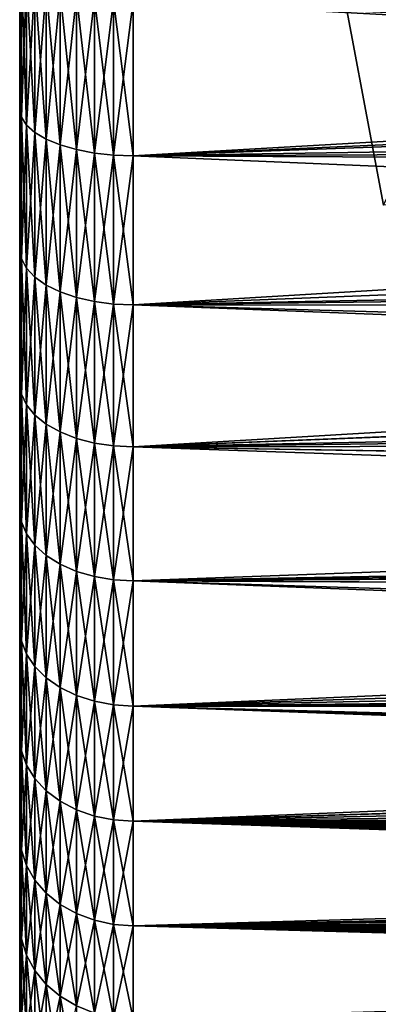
# Model space of a CAD drawing. Header units: metres. Extents: x -37.4 to 37.6, y -35 to 35.
# Tile 10 of 256: x -37.4 to -34.2, y -14.6 to -5.9. Entities that reach past the tile are written whole.
import ezdxf

# ---------------------------------------------------------------- set-up
doc = ezdxf.new("R2010")
doc.units = ezdxf.units.M
doc.layers.add('solid_506616_SW0001', color=7, linetype='CONTINUOUS')

msp = doc.modelspace()

# ---------------------------------------------------------------- linework, layer by layer
at = {"layer": 'solid_506616_SW0001'}
for points in [[(-37.375, -16.242535, -137.667511), (-37.375, 16.299999, -136.301376), (-37.375, 16.242304, -137.670242)], [(-37.375, -16.299999, -136.29863), (-37.375, 16.242535, -134.932495), (-37.375, 16.299999, -136.301376)], [(-37.375, -16.242535, -137.667511), (-37.375, -16.299999, -136.29863), (-37.375, 16.299999, -136.301376)], [(-37.375, -16.070547, -133.574646), (-37.375, 16.070547, -133.574646), (-37.375, 16.242535, -134.932495)], [(-37.375, -16.242304, -134.929764), (-37.375, -16.070547, -133.574646), (-37.375, 16.242535, -134.932495)], [(-37.375, -16.299999, -136.29863), (-37.375, -16.242304, -134.929764), (-37.375, 16.242535, -134.932495)], [(-37.375, -16.242535, -137.667511), (-37.375, 16.242304, -137.670242), (-37.375, 16.070547, -139.025345)], [(-37.375, -16.070547, -139.025345), (-37.375, 16.070547, -139.025345), (-37.375, 15.784719, -140.434357)], [(-37.375, -16.070547, -139.025345), (-37.375, -16.242535, -137.667511), (-37.375, 16.070547, -139.025345)], [(-37.375, -15.784718, -132.165634), (-37.375, 15.784716, -132.165604), (-37.375, 16.070547, -133.574646)], [(-37.375, -16.070547, -133.574646), (-37.375, -15.784718, -132.165634), (-37.375, 16.070547, -133.574646)], [(-37.375, -15.784718, -140.434402), (-37.375, 15.784719, -140.434357), (-37.375, 15.770967, -140.49202)], [(-37.375, -15.784718, -140.434402), (-37.375, -16.070547, -139.025345), (-37.375, 15.784719, -140.434357)], [(-37.375, -15.770964, -132.107971), (-37.375, 15.770816, -132.10733), (-37.375, 15.784716, -132.165604)], [(-37.375, -15.784718, -132.165634), (-37.375, -15.770964, -132.107971), (-37.375, 15.784716, -132.165604)], [(-37.375, -15.770818, -140.492661), (-37.375, 15.770967, -140.49202), (-37.375, 15.40585, -141.81311)], [(-37.375, -15.770818, -140.492661), (-37.375, -15.784718, -140.434402), (-37.375, 15.770967, -140.49202)], [(-37.375, -15.405846, -130.786865), (-37.375, 15.405847, -130.78688), (-37.375, 15.770816, -132.10733)], [(-37.375, -15.770964, -132.107971), (-37.375, -15.405846, -130.786865), (-37.375, 15.770816, -132.10733)], [(-37.375, -15.405853, -141.81311), (-37.375, 15.40585, -141.81311), (-37.375, 15.24365, -142.260132)], [(-37.375, -15.405853, -141.81311), (-37.375, -15.770818, -140.492661), (-37.375, 15.40585, -141.81311)], [(-37.375, -15.244161, -130.340683), (-37.375, 15.244059, -130.340805), (-37.375, 15.405847, -130.78688)], [(-37.375, -15.405846, -130.786865), (-37.375, -15.244161, -130.340683), (-37.375, 15.405847, -130.78688)], [(-37.375, -15.195622, -130.225433), (-37.375, 15.192915, -130.219223), (-37.375, 15.244059, -130.340805)], [(-37.375, -15.244161, -130.340683), (-37.375, -15.195622, -130.225433), (-37.375, 15.244059, -130.340805)], [(-37.375, -15.192954, -142.380692), (-37.375, 15.24365, -142.260132), (-37.375, 15.191766, -142.383408)], [(-37.375, -15.244075, -142.259171), (-37.375, -15.405853, -141.81311), (-37.375, 15.24365, -142.260132)], [(-37.375, -15.192954, -142.380692), (-37.375, -15.244075, -142.259171), (-37.375, 15.24365, -142.260132)], [(-37.375, -15.042932, -129.902328), (-37.375, 15.043387, -129.902878), (-37.375, 15.192915, -130.219223)], [(-37.375, -15.195622, -130.225433), (-37.375, -15.042932, -129.902328), (-37.375, 15.192915, -130.219223)], [(-37.375, -15.043393, -142.697113), (-37.375, 15.191766, -142.383408), (-37.375, 15.042708, -142.698517)], [(-37.375, -15.043393, -142.697113), (-37.375, -15.192954, -142.380692), (-37.375, 15.191766, -142.383408)], [(-37.375, -14.908561, -129.637589), (-37.375, 14.908178, -129.636856), (-37.375, 15.043387, -129.902878)], [(-37.375, -15.042932, -129.902328), (-37.375, -14.908561, -129.637589), (-37.375, 15.043387, -129.902878)], [(-37.375, -14.908137, -142.963226), (-37.375, 15.042708, -142.698517), (-37.375, 14.905872, -142.967529)], [(-37.375, -14.908137, -142.963226), (-37.375, -15.043393, -142.697113), (-37.375, 15.042708, -142.698517)], [(-37.375, -14.817101, -129.459152), (-37.375, 14.81776, -129.460541), (-37.375, 14.908178, -129.636856)], [(-37.375, -14.908561, -129.637589), (-37.375, -14.817101, -129.459152), (-37.375, 14.908178, -129.636856)], [(-37.375, -14.81776, -143.139465), (-37.375, 14.905872, -142.967529), (-37.375, 14.816925, -143.140976)], [(-37.375, -14.81776, -143.139465), (-37.375, -14.908137, -142.963226), (-37.375, 14.905872, -142.967529)], [(-37.375, -14.576485, -129.005051), (-37.375, 14.576485, -129.005051), (-37.375, 14.81776, -129.460541)], [(-37.375, -14.817101, -129.459152), (-37.375, -14.576485, -129.005051), (-37.375, 14.81776, -129.460541)], [(-37.375, -14.81776, -143.139465), (-37.375, 14.816925, -143.140976), (-37.375, 14.576489, -143.59494)], [(-37.375, 14.576489, -143.59494), (-37.375, 13.907596, -144.801254), (-37.375, -14.576477, -143.594955)], [(-37.375, -14.81776, -143.139465), (-37.375, 14.576489, -143.59494), (-37.375, -14.576477, -143.594955)], [(-37.375, -13.907589, -127.798729), (-37.375, 13.907597, -127.798744), (-37.375, 14.576485, -129.005051)], [(-37.375, -14.576485, -129.005051), (-37.375, -13.907589, -127.798729), (-37.375, 14.576485, -129.005051)], [(-37.375, -13.13574, -126.649109), (-37.375, 13.135755, -126.649132), (-37.375, 13.907597, -127.798744)], [(-37.375, -13.907589, -127.798729), (-37.375, -13.13574, -126.649109), (-37.375, 13.907597, -127.798744)], [(-37.375, 13.907596, -144.801254), (-37.375, -13.907591, -144.80127), (-37.375, -14.576477, -143.594955)], [(-37.375, 13.907596, -144.801254), (-37.375, 13.13575, -145.950882), (-37.375, -13.907591, -144.80127)], [(-37.375, -12.266904, -125.566399), (-37.375, 12.266922, -125.566422), (-37.375, 13.135755, -126.649132)], [(-37.375, -13.13574, -126.649109), (-37.375, -12.266904, -125.566399), (-37.375, 13.135755, -126.649132)], [(-37.375, 13.13575, -145.950882), (-37.375, -13.135749, -145.950882), (-37.375, -13.907591, -144.80127)], [(-37.375, 13.13575, -145.950882), (-37.375, 12.266914, -147.033585), (-37.375, -13.135749, -145.950882)], [(-37.375, -11.308689, -124.561035), (-37.375, 11.308709, -124.561058), (-37.375, 12.266922, -125.566422)], [(-37.375, -12.266904, -125.566399), (-37.375, -11.308689, -124.561035), (-37.375, 12.266922, -125.566422)], [(-37.375, 12.266914, -147.033585), (-37.375, -12.266915, -147.033585), (-37.375, -13.135749, -145.950882)], [(-37.375, 12.266914, -147.033585), (-37.375, 11.308701, -148.038956), (-37.375, -12.266915, -147.033585)], [(-37.375, -10.26898, -123.641487), (-37.375, 10.269002, -123.641502), (-37.375, 11.308709, -124.561058)], [(-37.375, -11.308689, -124.561035), (-37.375, -10.26898, -123.641487), (-37.375, 11.308709, -124.561058)], [(-37.375, 11.308701, -148.038956), (-37.375, -11.308702, -148.038956), (-37.375, -12.266915, -147.033585)], [(-37.375, 11.308701, -148.038956), (-37.375, 10.268992, -148.958511), (-37.375, -11.308702, -148.038956)], [(-37.375, -9.154614, -122.813606), (-37.375, 9.154636, -122.813622), (-37.375, 10.269002, -123.641502)], [(-37.375, -10.26898, -123.641487), (-37.375, -9.154614, -122.813606), (-37.375, 10.269002, -123.641502)], [(-37.375, 10.268992, -148.958511), (-37.375, -10.268992, -148.958511), (-37.375, -11.308702, -148.038956)], [(-37.375, 10.268992, -148.958511), (-37.375, 9.154626, -149.786377), (-37.375, -10.268992, -148.958511)], [(-37.375, -7.973736, -122.083534), (-37.375, 7.97376, -122.083542), (-37.375, 9.154636, -122.813622)], [(-37.375, -9.154614, -122.813606), (-37.375, -7.973736, -122.083534), (-37.375, 9.154636, -122.813622)], [(-37.375, 9.154626, -149.786377), (-37.375, -9.154627, -149.786377), (-37.375, -10.268992, -148.958511)], [(-37.375, 9.154626, -149.786377), (-37.375, 7.973749, -150.516464), (-37.375, -9.154627, -149.786377)], [(-37.375, -6.735249, -121.45665), (-37.375, 6.735274, -121.456665), (-37.375, 7.97376, -122.083542)], [(-37.375, -7.973736, -122.083534), (-37.375, -6.735249, -121.45665), (-37.375, 7.97376, -122.083542)], [(-37.375, 7.973749, -150.516464), (-37.375, -7.97375, -150.516464), (-37.375, -9.154627, -149.786377)], [(-37.375, 7.973749, -150.516464), (-37.375, 6.735262, -151.143341), (-37.375, -7.97375, -150.516464)], [(-37.375, -6.735249, -121.45665), (-37.375, -5.448033, -120.937447), (-37.375, 6.735274, -121.456665)], [(-37.375, 6.735262, -151.143341), (-37.375, -6.735263, -151.143341), (-37.375, -7.97375, -150.516464)], [(-37.375, 6.735262, -151.143341), (-37.375, 5.448046, -151.662552), (-37.375, -6.735263, -151.143341)], [(-37.375, 5.448046, -151.662552), (-37.375, -5.448047, -151.662552), (-37.375, -6.735263, -151.143341)], [(-17.419174, -4.535482, -3.846846), (-16.971876, -5.9962, -3.846846), (-34.599812, -5.277233, -3.846846)], [(-32.983768, -5.129224, 5.339492), (-34.599812, -5.277233, -3.846846), (-34.169827, -7.577652, -3.846846)], [(-16.971876, -5.9962, -3.846846), (-34.169827, -7.577652, -3.846846), (-34.599812, -5.277233, -3.846846)], [(-37.36002, -6.802202, -121.297615), (-37.375, -5.448033, -120.937447), (-37.375, -6.735249, -121.45665)], [(-37.36002, -6.802202, -121.297615), (-37.36002, -5.501849, -120.773537), (-37.375, -5.448033, -120.937447)], [(-37.36002, -6.80219, -151.302383), (-37.375, -6.735263, -151.143341), (-37.375, -5.448047, -151.662552)], [(-37.36002, -5.501838, -151.826462), (-37.36002, -6.80219, -151.302383), (-37.375, -5.448047, -151.662552)], [(-37.315052, -6.871801, -151.455933), (-37.36002, -6.80219, -151.302383), (-37.36002, -5.501838, -151.826462)], [(-37.315052, -5.55814, -151.985382), (-37.315052, -6.871801, -151.455933), (-37.36002, -5.501838, -151.826462)], [(-37.315052, -5.558154, -120.614624), (-37.36002, -5.501849, -120.773537), (-37.36002, -6.802202, -121.297615)], [(-37.315052, -6.871816, -121.144073), (-37.315052, -5.558154, -120.614624), (-37.36002, -6.802202, -121.297615)], [(-37.241463, -6.937126, -151.600021), (-37.315052, -6.871801, -151.455933), (-37.315052, -5.55814, -151.985382)], [(-37.241463, -5.610975, -152.134506), (-37.241463, -6.937126, -151.600021), (-37.315052, -5.55814, -151.985382)], [(-37.241463, -5.610991, -120.4655), (-37.315052, -5.558154, -120.614624), (-37.315052, -6.871816, -121.144073)], [(-37.241463, -6.937142, -120.999977), (-37.241463, -5.610991, -120.4655), (-37.315052, -6.871816, -121.144073)], [(-37.141495, -6.996174, -151.73027), (-37.241463, -6.937126, -151.600021), (-37.241463, -5.610975, -152.134506)], [(-37.141495, -5.658734, -152.269302), (-37.141495, -6.996174, -151.73027), (-37.241463, -5.610975, -152.134506)], [(-37.141495, -5.658752, -120.330704), (-37.241463, -5.610991, -120.4655), (-37.241463, -6.937142, -120.999977)], [(-36.375, -5.778253, -119.993507), (-16.702629, -6.014712, -120.079231), (-16.877718, -5.607663, -119.934059)], [(-37.141495, -6.996192, -120.869728), (-37.141495, -5.658752, -120.330704), (-37.241463, -6.937142, -120.999977)], [(-37.018188, -7.047148, -151.842712), (-37.141495, -6.996174, -151.73027), (-37.141495, -5.658734, -152.269302)], [(-37.018188, -5.699963, -152.385666), (-37.018188, -7.047148, -151.842712), (-37.141495, -5.658734, -152.269302)], [(-37.018188, -5.699982, -120.214333), (-37.141495, -5.658752, -120.330704), (-37.141495, -6.996192, -120.869728)], [(-37.018188, -7.047169, -120.757294), (-37.018188, -5.699982, -120.214333), (-37.141495, -6.996192, -120.869728)], [(-36.875301, -7.088497, -151.933929), (-37.018188, -7.047148, -151.842712), (-37.018188, -5.699963, -152.385666)], [(-36.875301, -5.733407, -152.480057), (-36.875301, -7.088497, -151.933929), (-37.018188, -5.699963, -152.385666)], [(-36.875301, -5.733426, -120.119942), (-37.018188, -5.699982, -120.214333), (-37.018188, -7.047169, -120.757294)], [(-36.875301, -7.088518, -120.666084), (-36.875301, -5.733426, -120.119942), (-37.018188, -7.047169, -120.757294)], [(-36.717186, -7.118961, -152.001129), (-36.875301, -7.088497, -151.933929), (-36.875301, -5.733407, -152.480057)], [(-36.717186, -5.758046, -152.549606), (-36.717186, -7.118961, -152.001129), (-36.875301, -5.733407, -152.480057)], [(-36.717186, -5.758066, -120.0504), (-36.875301, -5.733426, -120.119942), (-36.875301, -7.088518, -120.666084)], [(-36.717186, -7.118983, -120.598885), (-36.717186, -5.758066, -120.0504), (-36.875301, -7.088518, -120.666084)], [(-36.717186, -5.758046, -152.549606), (-36.548649, -5.773132, -152.592194), (-36.548649, -7.137614, -152.042267)], [(-36.717186, -5.758046, -152.549606), (-36.548649, -7.137614, -152.042267), (-36.717186, -7.118961, -152.001129)], [(-36.717186, -7.118983, -120.598885), (-36.548649, -5.773151, -120.007813), (-36.717186, -5.758066, -120.0504)], [(-36.717186, -7.118983, -120.598885), (-36.548649, -7.137634, -120.557739), (-36.548649, -5.773151, -120.007813)], [(-36.375, -7.143929, -152.056091), (-36.548649, -7.137614, -152.042267), (-36.548649, -5.773132, -152.592194)], [(-36.375, -5.778251, -152.606491), (-36.375, -7.143929, -152.056091), (-36.548649, -5.773132, -152.592194)], [(-36.548649, -5.773151, -120.007813), (-36.548649, -7.137634, -120.557739), (-36.375, -5.778253, -119.993507)], [(-36.548649, -7.137634, -120.557739), (-36.375, -7.143931, -120.543915), (-36.375, -5.778253, -119.993507)], [(-36.375, -5.778251, -152.606491), (-12.802991, -6.828191, -152.195465), (-12.729677, -7.047561, -152.099426)], [(-36.375, -5.778251, -152.606491), (-12.729677, -7.047561, -152.099426), (-36.375, -7.143929, -152.056091)], [(-36.375, -5.778251, -152.606491), (-13.117004, -5.889139, -152.566772), (-12.802991, -6.828191, -152.195465)], [(-36.375, -7.143931, -120.543915), (-16.702629, -6.014712, -120.079231), (-36.375, -5.778253, -119.993507)], [(-36.375, -7.143931, -120.543915), (-16.585001, -6.271149, -120.176643), (-16.702629, -6.014712, -120.079231)], [(-36.375, -7.143931, -120.543915), (-16.512844, -6.422345, -120.236267), (-16.585001, -6.271149, -120.176643)], [(-36.375, -7.143931, -120.543915), (-16.307161, -6.830738, -120.405632), (-16.512844, -6.422345, -120.236267)], [(-37.36002, -8.05328, -121.930374), (-37.375, -6.735249, -121.45665), (-37.375, -7.973736, -122.083534)], [(-37.36002, -8.05328, -121.930374), (-37.36002, -6.802202, -121.297615), (-37.375, -6.735249, -121.45665)], [(-37.36002, -8.053268, -150.669632), (-37.375, -7.97375, -150.516464), (-37.375, -6.735263, -151.143341)], [(-37.36002, -6.80219, -151.302383), (-37.36002, -8.053268, -150.669632), (-37.375, -6.735263, -151.143341)], [(-37.315052, -8.135684, -150.816711), (-37.36002, -8.053268, -150.669632), (-37.36002, -6.80219, -151.302383)], [(-37.315052, -6.871801, -151.455933), (-37.315052, -8.135684, -150.816711), (-37.36002, -6.80219, -151.302383)], [(-37.315052, -6.871816, -121.144073), (-37.36002, -6.802202, -121.297615), (-37.36002, -8.05328, -121.930374)], [(-36.375, -7.143931, -120.543915), (-16.086517, -7.239138, -120.587433), (-16.307161, -6.830738, -120.405632)], [(-37.315052, -8.135698, -121.783302), (-37.315052, -6.871816, -121.144073), (-37.36002, -8.05328, -121.930374)], [(-37.241463, -8.213024, -150.954727), (-37.315052, -8.135684, -150.816711), (-37.315052, -6.871801, -151.455933)], [(-37.241463, -6.937126, -151.600021), (-37.241463, -8.213024, -150.954727), (-37.315052, -6.871801, -151.455933)], [(-37.241463, -6.937142, -120.999977), (-37.315052, -6.871816, -121.144073), (-37.315052, -8.135698, -121.783302)], [(-37.241463, -8.213041, -121.645287), (-37.241463, -6.937142, -120.999977), (-37.315052, -8.135698, -121.783302)], [(-37.141495, -8.282934, -151.079483), (-37.241463, -8.213024, -150.954727), (-37.241463, -6.937126, -151.600021)], [(-37.141495, -6.996174, -151.73027), (-37.141495, -8.282934, -151.079483), (-37.241463, -6.937126, -151.600021)], [(-37.141495, -6.996192, -120.869728), (-37.241463, -6.937142, -120.999977), (-37.241463, -8.213041, -121.645287)], [(-37.141495, -8.282953, -121.520531), (-37.141495, -6.996192, -120.869728), (-37.241463, -8.213041, -121.645287)], [(-37.018188, -8.343285, -151.18718), (-37.141495, -8.282934, -151.079483), (-37.141495, -6.996174, -151.73027)], [(-37.018188, -7.047148, -151.842712), (-37.018188, -8.343285, -151.18718), (-37.141495, -6.996174, -151.73027)], [(-37.018188, -7.047169, -120.757294), (-37.141495, -6.996192, -120.869728), (-37.141495, -8.282953, -121.520531)], [(-37.018188, -8.343306, -121.412834), (-37.018188, -7.047169, -120.757294), (-37.141495, -8.282953, -121.520531)], [(-36.875301, -8.39224, -151.274536), (-37.018188, -8.343285, -151.18718), (-37.018188, -7.047148, -151.842712)], [(-36.875301, -7.088497, -151.933929), (-36.875301, -8.39224, -151.274536), (-37.018188, -7.047148, -151.842712)], [(-36.875301, -7.088518, -120.666084), (-37.018188, -7.047169, -120.757294), (-37.018188, -8.343306, -121.412834)], [(-36.875301, -8.392262, -121.325478), (-36.875301, -7.088518, -120.666084), (-37.018188, -8.343306, -121.412834)], [(-36.717186, -8.428308, -151.338898), (-36.875301, -8.39224, -151.274536), (-36.875301, -7.088497, -151.933929)], [(-36.717186, -7.118961, -152.001129), (-36.717186, -8.428308, -151.338898), (-36.875301, -7.088497, -151.933929)], [(-36.717186, -7.118983, -120.598885), (-36.875301, -7.088518, -120.666084), (-36.875301, -8.392262, -121.325478)], [(-36.717186, -8.428329, -121.261108), (-36.717186, -7.118983, -120.598885), (-36.875301, -8.392262, -121.325478)], [(-36.717186, -7.118961, -152.001129), (-36.548649, -7.137614, -152.042267), (-36.548649, -8.450391, -151.378311)], [(-36.717186, -7.118961, -152.001129), (-36.548649, -8.450391, -151.378311), (-36.717186, -8.428308, -151.338898)], [(-36.717186, -8.428329, -121.261108), (-36.548649, -7.137634, -120.557739), (-36.717186, -7.118983, -120.598885)], [(-36.375, -7.143929, -152.056091), (-12.729677, -7.047561, -152.099426), (-12.355033, -8.16605, -151.551407)], [(-36.717186, -8.428329, -121.261108), (-36.548649, -8.450413, -121.221703), (-36.548649, -7.137634, -120.557739)], [(-36.375, -8.457857, -151.391541), (-36.548649, -8.450391, -151.378311), (-36.548649, -7.137614, -152.042267)], [(-36.375, -7.143929, -152.056091), (-36.375, -8.457857, -151.391541), (-36.548649, -7.137614, -152.042267)], [(-36.548649, -7.137634, -120.557739), (-36.548649, -8.450413, -121.221703), (-36.375, -7.143931, -120.543915)], [(-36.548649, -8.450413, -121.221703), (-36.375, -8.457859, -121.208458), (-36.375, -7.143931, -120.543915)], [(-36.375, -7.143929, -152.056091), (-12.355033, -8.16605, -151.551407), (-36.375, -8.457857, -151.391541)], [(-36.375, -8.457859, -121.208458), (-16.086517, -7.239138, -120.587433), (-36.375, -7.143931, -120.543915)], [(-36.375, -8.457859, -121.208458), (-15.850047, -7.64735, -120.782005), (-16.086517, -7.239138, -120.587433)], [(-36.375, -8.457859, -121.208458), (-15.596142, -8.055415, -120.989861), (-15.850047, -7.64735, -120.782005)], [(-37.36002, -9.24602, -122.667229), (-37.375, -7.973736, -122.083534), (-37.375, -9.154614, -122.813606)], [(-37.36002, -9.24602, -122.667229), (-37.36002, -8.05328, -121.930374), (-37.375, -7.973736, -122.083534)], [(-37.36002, -9.246009, -149.932785), (-37.375, -9.154627, -149.786377), (-37.375, -7.97375, -150.516464)], [(-37.36002, -8.053268, -150.669632), (-37.36002, -9.246009, -149.932785), (-37.375, -7.97375, -150.516464)], [(-37.315052, -9.340632, -150.072311), (-37.36002, -9.246009, -149.932785), (-37.36002, -8.053268, -150.669632)], [(-37.315052, -8.135684, -150.816711), (-37.315052, -9.340632, -150.072311), (-37.36002, -8.053268, -150.669632)], [(-37.315052, -8.135698, -121.783302), (-37.36002, -8.05328, -121.930374), (-37.36002, -9.24602, -122.667229)], [(-36.375, -8.457859, -121.208458), (-15.324991, -8.462931, -121.211304), (-15.596142, -8.055415, -120.989861)], [(-37.315052, -9.340647, -122.527695), (-37.315052, -8.135698, -121.783302), (-37.36002, -9.24602, -122.667229)], [(-37.241463, -9.429428, -150.203247), (-37.315052, -9.340632, -150.072311), (-37.315052, -8.135684, -150.816711)], [(-37.241463, -8.213024, -150.954727), (-37.241463, -9.429428, -150.203247), (-37.315052, -8.135684, -150.816711)], [(-37.241463, -8.213041, -121.645287), (-37.315052, -8.135698, -121.783302), (-37.315052, -9.340647, -122.527695)], [(-37.241463, -9.429446, -122.396759), (-37.241463, -8.213041, -121.645287), (-37.315052, -9.340647, -122.527695)], [(-37.141495, -9.509693, -150.321609), (-37.241463, -9.429428, -150.203247), (-37.241463, -8.213024, -150.954727)], [(-37.141495, -8.282934, -151.079483), (-37.141495, -9.509693, -150.321609), (-37.241463, -8.213024, -150.954727)], [(-37.141495, -8.282953, -121.520531), (-37.241463, -8.213041, -121.645287), (-37.241463, -9.429446, -122.396759)], [(-36.375, -8.457857, -151.391541), (-12.355033, -8.16605, -151.551407), (-12.024502, -9.153394, -150.980103)], [(-37.141495, -9.509713, -122.278397), (-37.141495, -8.282953, -121.520531), (-37.241463, -9.429446, -122.396759)], [(-37.018188, -9.578983, -150.423798), (-37.141495, -9.509693, -150.321609), (-37.141495, -8.282934, -151.079483)], [(-37.018188, -8.343285, -151.18718), (-37.018188, -9.578983, -150.423798), (-37.141495, -8.282934, -151.079483)], [(-37.018188, -8.343306, -121.412834), (-37.141495, -8.282953, -121.520531), (-37.141495, -9.509713, -122.278397)], [(-37.018188, -9.579005, -122.176224), (-37.018188, -8.343306, -121.412834), (-37.141495, -9.509713, -122.278397)], [(-36.875301, -9.635189, -150.506668), (-37.018188, -9.578983, -150.423798), (-37.018188, -8.343285, -151.18718)], [(-36.875301, -8.39224, -151.274536), (-36.875301, -9.635189, -150.506668), (-37.018188, -8.343285, -151.18718)], [(-36.875301, -8.392262, -121.325478), (-37.018188, -8.343306, -121.412834), (-37.018188, -9.579005, -122.176224)], [(-36.875301, -9.635212, -122.093346), (-36.875301, -8.392262, -121.325478), (-37.018188, -9.579005, -122.176224)], [(-36.717186, -9.6766, -150.567734), (-36.875301, -9.635189, -150.506668), (-36.875301, -8.39224, -151.274536)], [(-36.717186, -8.428308, -151.338898), (-36.717186, -9.6766, -150.567734), (-36.875301, -8.39224, -151.274536)], [(-36.717186, -8.428329, -121.261108), (-36.875301, -8.392262, -121.325478), (-36.875301, -9.635212, -122.093346)], [(-36.717186, -9.676622, -122.03228), (-36.717186, -8.428329, -121.261108), (-36.875301, -9.635212, -122.093346)], [(-36.717186, -8.428308, -151.338898), (-36.548649, -8.450391, -151.378311), (-36.548649, -9.701955, -150.605133)], [(-36.717186, -8.428308, -151.338898), (-36.548649, -9.701955, -150.605133), (-36.717186, -9.6766, -150.567734)], [(-36.717186, -9.676622, -122.03228), (-36.548649, -8.450413, -121.221703), (-36.717186, -8.428329, -121.261108)], [(-36.717186, -9.676622, -122.03228), (-36.548649, -9.701977, -121.994888), (-36.548649, -8.450413, -121.221703)], [(-36.375, -9.710517, -150.617676), (-36.548649, -9.701955, -150.605133), (-36.548649, -8.450391, -151.378311)], [(-36.375, -8.457857, -151.391541), (-36.375, -9.710517, -150.617676), (-36.548649, -8.450391, -151.378311)], [(-36.548649, -8.450413, -121.221703), (-36.548649, -9.701977, -121.994888), (-36.375, -8.457859, -121.208458)], [(-36.548649, -9.701977, -121.994888), (-36.375, -9.71052, -121.982323), (-36.375, -8.457859, -121.208458)], [(-36.375, -8.457857, -151.391541), (-12.024502, -9.153394, -150.980103), (-11.93898, -9.409172, -150.81749)], [(-36.375, -8.457857, -151.391541), (-11.93898, -9.409172, -150.81749), (-36.375, -9.710517, -150.617676)], [(-36.375, -9.71052, -121.982323), (-15.324991, -8.462931, -121.211304), (-36.375, -8.457859, -121.208458)], [(-36.375, -9.71052, -121.982323), (-15.050727, -8.85015, -121.435112), (-15.324991, -8.462931, -121.211304)], [(-36.375, -9.71052, -121.982323), (-15.036766, -8.869225, -121.446487), (-15.050727, -8.85015, -121.435112)], [(-36.375, -9.71052, -121.982323), (-14.729823, -9.273882, -121.695717), (-15.036766, -8.869225, -121.446487)], [(-37.36002, -10.371784, -123.502831), (-37.375, -9.154614, -122.813606), (-37.375, -10.26898, -123.641487)], [(-37.36002, -10.371784, -123.502831), (-37.36002, -9.24602, -122.667229), (-37.375, -9.154614, -122.813606)], [(-37.36002, -10.371772, -149.097183), (-37.375, -10.268992, -148.958511), (-37.375, -9.154627, -149.786377)], [(-37.36002, -9.246009, -149.932785), (-37.36002, -10.371772, -149.097183), (-37.375, -9.154627, -149.786377)], [(-37.315052, -10.477918, -149.228165), (-37.36002, -10.371772, -149.097183), (-37.36002, -9.246009, -149.932785)], [(-37.315052, -9.340632, -150.072311), (-37.315052, -10.477918, -149.228165), (-37.36002, -9.246009, -149.932785)], [(-37.315052, -9.340647, -122.527695), (-37.36002, -9.24602, -122.667229), (-37.36002, -10.371784, -123.502831)], [(-36.375, -9.71052, -121.982323), (-14.403277, -9.676531, -121.959335), (-14.729823, -9.273882, -121.695717)], [(-37.315052, -10.477933, -123.371849), (-37.315052, -9.340647, -122.527695), (-37.36002, -10.371784, -123.502831)], [(-37.241463, -10.577526, -149.351074), (-37.315052, -10.477918, -149.228165), (-37.315052, -9.340632, -150.072311)], [(-37.241463, -9.429428, -150.203247), (-37.241463, -10.577526, -149.351074), (-37.315052, -9.340632, -150.072311)], [(-37.241463, -9.429446, -122.396759), (-37.315052, -9.340647, -122.527695), (-37.315052, -10.477933, -123.371849)], [(-37.241463, -10.577544, -123.24894), (-37.241463, -9.429446, -122.396759), (-37.315052, -10.477933, -123.371849)], [(-37.141495, -10.667564, -149.462173), (-37.241463, -10.577526, -149.351074), (-37.241463, -9.429428, -150.203247)], [(-37.141495, -9.509693, -150.321609), (-37.141495, -10.667564, -149.462173), (-37.241463, -9.429428, -150.203247)], [(-37.141495, -9.509713, -122.278397), (-37.241463, -9.429446, -122.396759), (-37.241463, -10.577544, -123.24894)], [(-36.375, -9.710517, -150.617676), (-11.93898, -9.409172, -150.81749), (-11.706441, -10.103948, -150.342804)], [(-37.141495, -10.667584, -123.137833), (-37.141495, -9.509713, -122.278397), (-37.241463, -10.577544, -123.24894)], [(-37.018188, -10.745293, -149.55809), (-37.141495, -10.667564, -149.462173), (-37.141495, -9.509693, -150.321609)], [(-37.018188, -9.578983, -150.423798), (-37.018188, -10.745293, -149.55809), (-37.141495, -9.509693, -150.321609)], [(-37.018188, -9.579005, -122.176224), (-37.141495, -9.509713, -122.278397), (-37.141495, -10.667584, -123.137833)], [(-37.018188, -10.745315, -123.041924), (-37.018188, -9.579005, -122.176224), (-37.141495, -10.667584, -123.137833)], [(-36.875301, -10.808343, -149.635895), (-37.018188, -10.745293, -149.55809), (-37.018188, -9.578983, -150.423798)], [(-36.875301, -9.635189, -150.506668), (-36.875301, -10.808343, -149.635895), (-37.018188, -9.578983, -150.423798)], [(-36.875301, -9.635212, -122.093346), (-37.018188, -9.579005, -122.176224), (-37.018188, -10.745315, -123.041924)], [(-36.875301, -10.808366, -122.964119), (-36.875301, -9.635212, -122.093346), (-37.018188, -10.745315, -123.041924)], [(-36.717186, -10.854795, -149.693222), (-36.875301, -10.808343, -149.635895), (-36.875301, -9.635189, -150.506668)], [(-36.717186, -9.6766, -150.567734), (-36.717186, -10.854795, -149.693222), (-36.875301, -9.635189, -150.506668)], [(-36.717186, -9.676622, -122.03228), (-36.875301, -9.635212, -122.093346), (-36.875301, -10.808366, -122.964119)], [(-36.717186, -10.854819, -122.906799), (-36.717186, -9.676622, -122.03228), (-36.875301, -10.808366, -122.964119)], [(-36.717186, -9.6766, -150.567734), (-36.548649, -9.701955, -150.605133), (-36.548649, -10.883238, -149.728317)], [(-36.717186, -9.6766, -150.567734), (-36.548649, -10.883238, -149.728317), (-36.717186, -10.854795, -149.693222)], [(-36.717186, -10.854819, -122.906799), (-36.548649, -9.701977, -121.994888), (-36.717186, -9.676622, -122.03228)], [(-36.717186, -10.854819, -122.906799), (-36.548649, -10.88326, -122.871704), (-36.548649, -9.701977, -121.994888)], [(-36.375, -10.892835, -149.740097), (-36.548649, -10.883238, -149.728317), (-36.548649, -9.701955, -150.605133)], [(-36.375, -9.710517, -150.617676), (-36.375, -10.892835, -149.740097), (-36.548649, -9.701955, -150.605133)], [(-36.548649, -9.701977, -121.994888), (-36.548649, -10.88326, -122.871704), (-36.375, -9.71052, -121.982323)], [(-36.548649, -10.88326, -122.871704), (-36.375, -10.892838, -122.859909), (-36.375, -9.71052, -121.982323)], [(-36.375, -9.71052, -121.982323), (-14.058072, -10.076628, -122.237579), (-14.403277, -9.676531, -121.959335)], [(-36.375, -9.710517, -150.617676), (-11.706441, -10.103948, -150.342804), (-11.546774, -10.58105, -149.986908)], [(-36.375, -9.710517, -150.617676), (-11.546774, -10.58105, -149.986908), (-36.375, -10.892835, -149.740097)], [(-36.375, -10.892838, -122.859909), (-14.058072, -10.076628, -122.237579), (-36.375, -9.71052, -121.982323)], [(-36.375, -10.892838, -122.859909), (-13.693026, -10.47309, -122.530312), (-14.058072, -10.076628, -122.237579)], [(-37.36002, -11.422415, -124.431137), (-37.375, -10.26898, -123.641487), (-37.375, -11.308689, -124.561035)], [(-37.36002, -11.422415, -124.431137), (-37.36002, -10.371784, -123.502831), (-37.375, -10.26898, -123.641487)], [(-37.36002, -11.422403, -148.168869), (-37.375, -11.308702, -148.038956), (-37.375, -10.268992, -148.958511)], [(-37.36002, -10.371772, -149.097183), (-37.36002, -11.422403, -148.168869), (-37.375, -10.268992, -148.958511)], [(-37.315052, -11.539302, -148.290359), (-37.36002, -11.422403, -148.168869), (-37.36002, -10.371772, -149.097183)], [(-37.315052, -10.477918, -149.228165), (-37.315052, -11.539302, -148.290359), (-37.36002, -10.371772, -149.097183)], [(-37.315052, -10.477933, -123.371849), (-37.36002, -10.371784, -123.502831), (-37.36002, -11.422415, -124.431137)], [(-37.315052, -11.539316, -124.309662), (-37.315052, -10.477933, -123.371849), (-37.36002, -11.422415, -124.431137)], [(-37.241463, -11.649001, -148.404358), (-37.315052, -11.539302, -148.290359), (-37.315052, -10.477918, -149.228165)], [(-37.241463, -10.577526, -149.351074), (-37.241463, -11.649001, -148.404358), (-37.315052, -10.477918, -149.228165)], [(-37.241463, -10.577544, -123.24894), (-37.315052, -10.477933, -123.371849), (-37.315052, -11.539316, -124.309662)], [(-36.375, -10.892838, -122.859909), (-13.437962, -10.73484, -122.733376), (-13.693026, -10.47309, -122.530312)], [(-37.241463, -11.649018, -124.195663), (-37.241463, -10.577544, -123.24894), (-37.315052, -11.539316, -124.309662)], [(-37.141495, -11.748161, -148.507401), (-37.241463, -11.649001, -148.404358), (-37.241463, -10.577526, -149.351074)], [(-37.141495, -10.667564, -149.462173), (-37.141495, -11.748161, -148.507401), (-37.241463, -10.577526, -149.351074)], [(-37.141495, -10.667584, -123.137833), (-37.241463, -10.577544, -123.24894), (-37.241463, -11.649018, -124.195663)], [(-36.375, -10.892835, -149.740097), (-11.546774, -10.58105, -149.986908), (-11.402431, -11.012405, -149.642303)], [(-37.141495, -11.748181, -124.092621), (-37.141495, -10.667584, -123.137833), (-37.241463, -11.649018, -124.195663)], [(-37.018188, -11.833763, -148.596359), (-37.141495, -11.748161, -148.507401), (-37.141495, -10.667564, -149.462173)], [(-37.018188, -10.745293, -149.55809), (-37.018188, -11.833763, -148.596359), (-37.141495, -10.667564, -149.462173)], [(-37.018188, -10.745315, -123.041924), (-37.141495, -10.667584, -123.137833), (-37.141495, -11.748181, -124.092621)], [(-37.018188, -11.833785, -124.003662), (-37.018188, -10.745315, -123.041924), (-37.141495, -11.748181, -124.092621)], [(-36.875301, -11.903201, -148.668518), (-37.018188, -11.833763, -148.596359), (-37.018188, -10.745293, -149.55809)], [(-36.875301, -10.808343, -149.635895), (-36.875301, -11.903201, -148.668518), (-37.018188, -10.745293, -149.55809)], [(-36.875301, -10.808366, -122.964119), (-37.018188, -10.745315, -123.041924), (-37.018188, -11.833785, -124.003662)], [(-36.375, -10.892838, -122.859909), (-13.416677, -10.756145, -122.750267), (-13.437962, -10.73484, -122.733376)], [(-36.375, -10.892838, -122.859909), (-13.173503, -10.994681, -122.943092), (-13.416677, -10.756145, -122.750267)], [(-36.875301, -11.903224, -123.931503), (-36.875301, -10.808366, -122.964119), (-37.018188, -11.833785, -124.003662)], [(-36.717186, -11.95436, -148.72168), (-36.875301, -11.903201, -148.668518), (-36.875301, -10.808343, -149.635895)], [(-36.717186, -10.854795, -149.693222), (-36.717186, -11.95436, -148.72168), (-36.875301, -10.808343, -149.635895)], [(-36.717186, -10.854819, -122.906799), (-36.875301, -10.808366, -122.964119), (-36.875301, -11.903224, -123.931503)], [(-36.717186, -11.954384, -123.878342), (-36.717186, -10.854819, -122.906799), (-36.875301, -11.903224, -123.931503)], [(-36.717186, -10.854795, -149.693222), (-36.548649, -10.883238, -149.728317), (-36.548649, -11.985683, -148.754242)], [(-36.717186, -10.854795, -149.693222), (-36.548649, -11.985683, -148.754242), (-36.717186, -11.95436, -148.72168)], [(-36.717186, -11.954384, -123.878342), (-36.548649, -10.88326, -122.871704), (-36.717186, -10.854819, -122.906799)], [(-36.717186, -11.954384, -123.878342), (-36.548649, -11.985706, -123.845787), (-36.548649, -10.88326, -122.871704)], [(-36.375, -11.996246, -148.765152), (-36.548649, -11.985683, -148.754242), (-36.548649, -10.883238, -149.728317)], [(-36.375, -10.892835, -149.740097), (-36.375, -11.996246, -148.765152), (-36.548649, -10.883238, -149.728317)], [(-36.548649, -10.88326, -122.871704), (-36.548649, -11.985706, -123.845787), (-36.375, -10.892838, -122.859909)], [(-36.548649, -11.985706, -123.845787), (-36.375, -11.99625, -123.834846), (-36.375, -10.892838, -122.859909)], [(-36.375, -10.892835, -149.740097), (-11.180822, -11.674481, -149.067001), (-11.113923, -11.87455, -148.881134)], [(-36.375, -10.892835, -149.740097), (-11.113923, -11.87455, -148.881134), (-36.375, -11.996246, -148.765152)], [(-36.375, -10.892835, -149.740097), (-11.402431, -11.012405, -149.642303), (-11.180822, -11.674481, -149.067001)], [(-36.375, -11.99625, -123.834846), (-13.173503, -10.994681, -122.943092), (-36.375, -10.892838, -122.859909)], [(-36.375, -11.99625, -123.834846), (-12.899919, -11.252516, -123.159569), (-13.173503, -10.994681, -122.943092)], [(-36.375, -11.99625, -123.834846), (-12.617162, -11.507616, -123.382385), (-12.899919, -11.252516, -123.159569)], [(-37.36002, -12.390302, -125.445419), (-37.375, -11.308689, -124.561035), (-37.375, -12.266904, -125.566399)], [(-37.36002, -12.390302, -125.445419), (-37.36002, -11.422415, -124.431137), (-37.375, -11.308689, -124.561035)], [(-37.36002, -12.390291, -147.154587), (-37.375, -12.266915, -147.033585), (-37.375, -11.308702, -148.038956)], [(-37.36002, -11.422403, -148.168869), (-37.36002, -12.390291, -147.154587), (-37.375, -11.308702, -148.038956)], [(-37.315052, -12.517097, -147.265686), (-37.36002, -12.390291, -147.154587), (-37.36002, -11.422403, -148.168869)], [(-37.315052, -11.539302, -148.290359), (-37.315052, -12.517097, -147.265686), (-37.36002, -11.422403, -148.168869)], [(-37.315052, -11.539316, -124.309662), (-37.36002, -11.422415, -124.431137), (-37.36002, -12.390302, -125.445419)], [(-37.315052, -12.51711, -125.334328), (-37.315052, -11.539316, -124.309662), (-37.36002, -12.390302, -125.445419)], [(-37.241463, -12.636092, -147.369949), (-37.315052, -12.517097, -147.265686), (-37.315052, -11.539302, -148.290359)], [(-37.241463, -11.649001, -148.404358), (-37.241463, -12.636092, -147.369949), (-37.315052, -11.539302, -148.290359)], [(-37.241463, -11.649018, -124.195663), (-37.315052, -11.539316, -124.309662), (-37.315052, -12.51711, -125.334328)], [(-36.375, -11.99625, -123.834846), (-12.325188, -11.759288, -123.611061), (-12.617162, -11.507616, -123.382385)], [(-37.241463, -12.636109, -125.230072), (-37.241463, -11.649018, -124.195663), (-37.315052, -12.51711, -125.334328)], [(-37.141495, -12.743655, -147.464188), (-37.241463, -12.636092, -147.369949), (-37.241463, -11.649001, -148.404358)], [(-37.141495, -11.748161, -148.507401), (-37.141495, -12.743655, -147.464188), (-37.241463, -11.649001, -148.404358)], [(-37.141495, -11.748181, -124.092621), (-37.241463, -11.649018, -124.195663), (-37.241463, -12.636109, -125.230072)], [(-37.141495, -12.743675, -125.135834), (-37.141495, -11.748181, -124.092621), (-37.241463, -12.636109, -125.230072)], [(-37.018188, -12.836512, -147.545547), (-37.141495, -12.743655, -147.464188), (-37.141495, -11.748161, -148.507401)], [(-37.018188, -11.833763, -148.596359), (-37.018188, -12.836512, -147.545547), (-37.141495, -11.748161, -148.507401)], [(-37.018188, -11.833785, -124.003662), (-37.141495, -11.748181, -124.092621), (-37.141495, -12.743675, -125.135834)], [(-36.375, -11.99625, -123.834846), (-12.023949, -12.006872, -123.845078), (-12.325188, -11.759288, -123.611061)], [(-37.018188, -12.836533, -125.054474), (-37.018188, -11.833785, -124.003662), (-37.141495, -12.743675, -125.135834)], [(-36.875301, -12.911834, -147.611542), (-37.018188, -12.836512, -147.545547), (-37.018188, -11.833763, -148.596359)], [(-36.875301, -11.903201, -148.668518), (-36.875301, -12.911834, -147.611542), (-37.018188, -11.833763, -148.596359)], [(-36.875301, -11.903224, -123.931503), (-37.018188, -11.833785, -124.003662), (-37.018188, -12.836533, -125.054474)], [(-36.375, -11.996246, -148.765152), (-11.113923, -11.87455, -148.881134), (-10.843246, -12.683129, -148.065552)], [(-36.875301, -12.911856, -124.988487), (-36.875301, -11.903224, -123.931503), (-37.018188, -12.836533, -125.054474)], [(-36.717186, -12.967329, -147.660172), (-36.875301, -12.911834, -147.611542), (-36.875301, -11.903201, -148.668518)], [(-36.717186, -11.95436, -148.72168), (-36.717186, -12.967329, -147.660172), (-36.875301, -11.903201, -148.668518)], [(-36.717186, -11.954384, -123.878342), (-36.875301, -11.903224, -123.931503), (-36.875301, -12.911856, -124.988487)], [(-36.717186, -12.967351, -124.939865), (-36.717186, -11.954384, -123.878342), (-36.875301, -12.911856, -124.988487)], [(-36.717186, -11.95436, -148.72168), (-36.548649, -11.985683, -148.754242), (-36.548649, -13.001307, -147.689941)], [(-36.717186, -11.95436, -148.72168), (-36.548649, -13.001307, -147.689941), (-36.717186, -12.967329, -147.660172)], [(-36.717186, -12.967351, -124.939865), (-36.548649, -11.985706, -123.845787), (-36.717186, -11.954384, -123.878342)], [(-36.717186, -12.967351, -124.939865), (-36.548649, -13.001328, -124.910088), (-36.548649, -11.985706, -123.845787)], [(-36.375, -13.012758, -147.699921), (-36.548649, -13.001307, -147.689941), (-36.548649, -11.985683, -148.754242)], [(-36.375, -11.996246, -148.765152), (-36.375, -13.012758, -147.699921), (-36.548649, -11.985683, -148.754242)], [(-36.548649, -11.985706, -123.845787), (-36.548649, -13.001328, -124.910088), (-36.375, -11.99625, -123.834846)], [(-36.548649, -13.001328, -124.910088), (-36.375, -13.012762, -124.900085), (-36.375, -11.99625, -123.834846)], [(-36.375, -11.996246, -148.765152), (-10.843246, -12.683129, -148.065552), (-10.797988, -12.808314, -147.929153)], [(-36.375, -11.996246, -148.765152), (-10.797988, -12.808314, -147.929153), (-10.748622, -12.930654, -147.792969)], [(-36.375, -11.996246, -148.765152), (-10.748622, -12.930654, -147.792969), (-36.375, -13.012758, -147.699921)], [(-36.375, -13.012762, -124.900085), (-12.023949, -12.006872, -123.845078), (-36.375, -11.99625, -123.834846)], [(-36.375, -13.012762, -124.900085), (-11.710498, -12.25247, -124.086609), (-12.023949, -12.006872, -123.845078)], [(-37.36002, -13.268435, -126.538338), (-37.375, -12.266904, -125.566399), (-37.375, -13.13574, -126.649109)], [(-37.36002, -13.268435, -126.538338), (-37.36002, -12.390302, -125.445419), (-37.375, -12.266904, -125.566399)], [(-37.36002, -13.268425, -146.061676), (-37.375, -13.135749, -145.950882), (-37.375, -12.266915, -147.033585)], [(-37.36002, -12.390291, -147.154587), (-37.36002, -13.268425, -146.061676), (-37.375, -12.266915, -147.033585)], [(-36.375, -13.012762, -124.900085), (-11.679966, -12.275798, -124.110054), (-11.710498, -12.25247, -124.086609)], [(-36.375, -13.012762, -124.900085), (-11.384867, -12.49615, -124.336044), (-11.679966, -12.275798, -124.110054)], [(-37.315052, -13.404218, -146.161591), (-37.36002, -13.268425, -146.061676), (-37.36002, -12.390291, -147.154587)], [(-37.315052, -12.517097, -147.265686), (-37.315052, -13.404218, -146.161591), (-37.36002, -12.390291, -147.154587)], [(-37.315052, -12.51711, -125.334328), (-37.36002, -12.390302, -125.445419), (-37.36002, -13.268435, -126.538338)], [(-36.375, -13.012762, -124.900085), (-11.051476, -12.734436, -124.589996), (-11.384867, -12.49615, -124.336044)], [(-37.315052, -13.404231, -126.438423), (-37.315052, -12.51711, -125.334328), (-37.36002, -13.268435, -126.538338)], [(-37.241463, -13.531648, -146.255356), (-37.315052, -13.404218, -146.161591), (-37.315052, -12.517097, -147.265686)], [(-37.241463, -12.636092, -147.369949), (-37.241463, -13.531648, -146.255356), (-37.315052, -12.517097, -147.265686)], [(-37.241463, -12.636109, -125.230072), (-37.315052, -12.51711, -125.334328), (-37.315052, -13.404231, -126.438423)], [(-37.241463, -13.531664, -126.344666), (-37.241463, -12.636109, -125.230072), (-37.315052, -13.404231, -126.438423)], [(-37.141495, -13.646835, -146.340103), (-37.241463, -13.531648, -146.255356), (-37.241463, -12.636092, -147.369949)], [(-37.141495, -12.743655, -147.464188), (-37.141495, -13.646835, -146.340103), (-37.241463, -12.636092, -147.369949)], [(-37.141495, -12.743675, -125.135834), (-37.241463, -12.636109, -125.230072), (-37.241463, -13.531664, -126.344666)], [(-37.141495, -13.646853, -126.259918), (-37.141495, -12.743675, -125.135834), (-37.241463, -13.531664, -126.344666)], [(-37.018188, -13.746273, -146.413269), (-37.141495, -13.646835, -146.340103), (-37.141495, -12.743655, -147.464188)], [(-37.018188, -12.836512, -147.545547), (-37.018188, -13.746273, -146.413269), (-37.141495, -12.743655, -147.464188)], [(-37.018188, -12.836533, -125.054474), (-37.141495, -12.743675, -125.135834), (-37.141495, -13.646853, -126.259918)], [(-36.375, -13.012762, -124.900085), (-10.714746, -12.964126, -124.84481), (-11.051476, -12.734436, -124.589996)], [(-37.018188, -13.746294, -126.186752), (-37.018188, -12.836533, -125.054474), (-37.141495, -13.646853, -126.259918)], [(-36.875301, -13.826934, -146.472626), (-37.018188, -13.746273, -146.413269), (-37.018188, -12.836512, -147.545547)], [(-36.875301, -12.911834, -147.611542), (-36.875301, -13.826934, -146.472626), (-37.018188, -12.836512, -147.545547)], [(-36.875301, -12.911856, -124.988487), (-37.018188, -12.836533, -125.054474), (-37.018188, -13.746294, -126.186752)], [(-36.875301, -13.826956, -126.127403), (-36.875301, -12.911856, -124.988487), (-37.018188, -13.746294, -126.186752)], [(-36.717186, -13.886363, -146.516357), (-36.875301, -13.826934, -146.472626), (-36.875301, -12.911834, -147.611542)], [(-36.717186, -12.967329, -147.660172), (-36.717186, -13.886363, -146.516357), (-36.875301, -12.911834, -147.611542)], [(-36.717186, -12.967351, -124.939865), (-36.875301, -12.911856, -124.988487), (-36.875301, -13.826956, -126.127403)], [(-36.375, -13.012758, -147.699921), (-10.748622, -12.930654, -147.792969), (-10.695148, -13.050183, -147.657059)], [(-36.717186, -13.886384, -126.083679), (-36.717186, -12.967351, -124.939865), (-36.875301, -13.826956, -126.127403)], [(-36.717186, -12.967329, -147.660172), (-36.548649, -13.001307, -147.689941), (-36.548649, -13.92275, -146.543121)], [(-36.717186, -12.967329, -147.660172), (-36.548649, -13.92275, -146.543121), (-36.717186, -13.886363, -146.516357)], [(-36.717186, -13.886384, -126.083679), (-36.548649, -13.001328, -124.910088), (-36.717186, -12.967351, -124.939865)], [(-36.717186, -13.886384, -126.083679), (-36.548649, -13.92277, -126.0569), (-36.548649, -13.001328, -124.910088)], [(-36.375, -13.935006, -146.552109), (-36.548649, -13.92275, -146.543121), (-36.548649, -13.001307, -147.689941)], [(-36.375, -13.012758, -147.699921), (-36.375, -13.935006, -146.552109), (-36.548649, -13.001307, -147.689941)], [(-36.548649, -13.001328, -124.910088), (-36.548649, -13.92277, -126.0569), (-36.375, -13.012762, -124.900085)], [(-36.548649, -13.92277, -126.0569), (-36.375, -13.935011, -126.047905), (-36.375, -13.012762, -124.900085)], [(-36.375, -13.012762, -124.900085), (-10.379097, -13.182303, -125.096565), (-10.714746, -12.964126, -124.84481)], [(-36.375, -13.012758, -147.699921), (-10.257359, -13.748592, -146.800766), (-10.207541, -13.809698, -146.720276)], [(-36.375, -13.012758, -147.699921), (-10.28607, -13.712124, -146.848343), (-10.257359, -13.748592, -146.800766)], [(-36.375, -13.012758, -147.699921), (-10.207541, -13.809698, -146.720276), (-10.126082, -13.903387, -146.59494)], [(-36.375, -13.012758, -147.699921), (-10.126082, -13.903387, -146.59494), (-36.375, -13.935006, -146.552109)], [(-36.375, -13.012758, -147.699921), (-10.363115, -13.609674, -146.980209), (-10.28607, -13.712124, -146.848343)], [(-36.375, -13.012758, -147.699921), (-10.595637, -13.245543, -147.428589), (-10.575842, -13.280988, -147.386276)], [(-36.375, -13.012758, -147.699921), (-10.637566, -13.166939, -147.521484), (-10.595637, -13.245543, -147.428589)], [(-36.375, -13.012758, -147.699921), (-10.575842, -13.280988, -147.386276), (-10.509115, -13.393156, -147.250504)], [(-36.375, -13.012758, -147.699921), (-10.509115, -13.393156, -147.250504), (-10.437835, -13.503042, -147.1147)], [(-36.375, -13.012758, -147.699921), (-10.437835, -13.503042, -147.1147), (-10.363115, -13.609674, -146.980209)], [(-36.375, -13.012758, -147.699921), (-10.695148, -13.050183, -147.657059), (-10.637566, -13.166939, -147.521484)], [(-36.375, -13.935011, -126.047905), (-10.379097, -13.182303, -125.096565), (-36.375, -13.012762, -124.900085)], [(-37.36002, -14.050452, -127.701965), (-37.375, -13.13574, -126.649109), (-37.375, -13.907589, -127.798729)], [(-37.36002, -14.050452, -127.701965), (-37.36002, -13.268435, -126.538338), (-37.375, -13.13574, -126.649109)], [(-37.36002, -14.050443, -144.898056), (-37.375, -13.907591, -144.80127), (-37.375, -13.135749, -145.950882)], [(-37.36002, -13.268425, -146.061676), (-37.36002, -14.050443, -144.898056), (-37.375, -13.135749, -145.950882)], [(-36.375, -13.935011, -126.047905), (-10.041734, -13.390583, -125.346359), (-10.379097, -13.182303, -125.096565)], [(-37.315052, -14.194241, -144.986053), (-37.36002, -14.050443, -144.898056), (-37.36002, -13.268425, -146.061676)], [(-37.315052, -13.404218, -146.161591), (-37.315052, -14.194241, -144.986053), (-37.36002, -13.268425, -146.061676)], [(-37.315052, -13.404231, -126.438423), (-37.36002, -13.268435, -126.538338), (-37.36002, -14.050452, -127.701965)], [(-37.315052, -14.194252, -127.61396), (-37.315052, -13.404231, -126.438423), (-37.36002, -14.050452, -127.701965)], [(-37.241463, -14.329182, -145.068649), (-37.315052, -14.194241, -144.986053), (-37.315052, -13.404218, -146.161591)], [(-37.241463, -13.531648, -146.255356), (-37.241463, -14.329182, -145.068649), (-37.315052, -13.404218, -146.161591)], [(-37.241463, -13.531664, -126.344666), (-37.315052, -13.404231, -126.438423), (-37.315052, -14.194252, -127.61396)], [(-36.375, -13.935011, -126.047905), (-9.832233, -13.514644, -125.499794), (-10.041734, -13.390583, -125.346359)], [(-37.241463, -14.329197, -127.53138), (-37.241463, -13.531664, -126.344666), (-37.315052, -14.194252, -127.61396)], [(-37.141495, -14.451159, -145.143295), (-37.241463, -14.329182, -145.068649), (-37.241463, -13.531648, -146.255356)], [(-37.141495, -13.646835, -146.340103), (-37.141495, -14.451159, -145.143295), (-37.241463, -13.531648, -146.255356)], [(-37.141495, -13.646853, -126.259918), (-37.241463, -13.531664, -126.344666), (-37.241463, -14.329197, -127.53138)], [(-36.375, -13.935011, -126.047905), (-9.699709, -13.591181, -125.596268), (-9.832233, -13.514644, -125.499794)], [(-36.375, -13.935011, -126.047905), (-9.357218, -13.782426, -125.843674), (-9.699709, -13.591181, -125.596268)], [(-37.141495, -14.451176, -127.456726), (-37.141495, -13.646853, -126.259918), (-37.241463, -14.329197, -127.53138)], [(-37.018188, -14.556458, -145.207748), (-37.141495, -14.451159, -145.143295), (-37.141495, -13.646835, -146.340103)], [(-37.018188, -13.746273, -146.413269), (-37.018188, -14.556458, -145.207748), (-37.141495, -13.646835, -146.340103)], [(-37.018188, -13.746294, -126.186752), (-37.141495, -13.646853, -126.259918), (-37.141495, -14.451176, -127.456726)], [(-37.018188, -14.556477, -127.392288), (-37.018188, -13.746294, -126.186752), (-37.141495, -14.451176, -127.456726)], [(-36.875301, -14.641873, -145.260025), (-37.018188, -14.556458, -145.207748), (-37.018188, -13.746273, -146.413269)], [(-36.875301, -13.826934, -146.472626), (-36.875301, -14.641873, -145.260025), (-37.018188, -13.746273, -146.413269)], [(-36.875301, -13.826956, -126.127403), (-37.018188, -13.746294, -126.186752), (-37.018188, -14.556477, -127.392288)], [(-36.375, -13.935011, -126.047905), (-9.018453, -13.962824, -126.085815), (-9.357218, -13.782426, -125.843674)], [(-36.875301, -14.641893, -127.340012), (-36.875301, -13.826956, -126.127403), (-37.018188, -14.556477, -127.392288)], [(-36.717186, -14.704805, -145.298538), (-36.875301, -14.641873, -145.260025), (-36.875301, -13.826934, -146.472626)], [(-36.717186, -13.886363, -146.516357), (-36.717186, -14.704805, -145.298538), (-36.875301, -13.826934, -146.472626)], [(-36.717186, -13.886384, -126.083679), (-36.875301, -13.826956, -126.127403), (-36.875301, -14.641893, -127.340012)], [(-36.717186, -14.704825, -127.301498), (-36.717186, -13.886384, -126.083679), (-36.875301, -14.641893, -127.340012)], [(-36.717186, -13.886363, -146.516357), (-36.548649, -13.92275, -146.543121), (-36.548649, -14.743337, -145.322113)], [(-36.717186, -13.886363, -146.516357), (-36.548649, -14.743337, -145.322113), (-36.717186, -14.704805, -145.298538)], [(-36.717186, -14.704825, -127.301498), (-36.548649, -13.92277, -126.0569), (-36.717186, -13.886384, -126.083679)], [(-37.36002, -14.050452, -127.701965), (-37.375, -13.907589, -127.798729), (-37.375, -14.576485, -129.005051)], [(-37.36002, -14.73068, -143.672134), (-37.375, -14.576477, -143.594955), (-37.375, -13.907591, -144.80127)], [(-37.36002, -14.050443, -144.898056), (-37.36002, -14.73068, -143.672134), (-37.375, -13.907591, -144.80127)], [(-36.717186, -14.704825, -127.301498), (-36.548649, -14.743356, -127.277916), (-36.548649, -13.92277, -126.0569)], [(-36.374996, -14.75631, -145.330017), (-36.548649, -14.743337, -145.322113), (-36.548649, -13.92275, -146.543121)], [(-36.375, -13.935006, -146.552109), (-36.374996, -14.75631, -145.330017), (-36.548649, -13.92275, -146.543121)], [(-36.548649, -13.92277, -126.0569), (-36.548649, -14.743356, -127.277916), (-36.375, -13.935011, -126.047905)], [(-36.548649, -14.743356, -127.277916), (-36.374996, -14.756315, -127.269989), (-36.375, -13.935011, -126.047905)], [(-36.375, -13.935006, -146.552109), (-10.126082, -13.903387, -146.59494), (-10.042096, -13.993273, -146.472427)], [(-36.375, -13.935006, -146.552109), (-9.336737, -14.570809, -145.626389), (-9.257539, -14.620192, -145.548782)], [(-36.375, -13.935006, -146.552109), (-9.39057, -14.535639, -145.681107), (-9.336737, -14.570809, -145.626389)], [(-36.375, -13.935006, -146.552109), (-9.257539, -14.620192, -145.548782), (-9.123861, -14.697822, -145.424911)], [(-36.375, -13.935006, -146.552109), (-9.123861, -14.697822, -145.424911), (-36.374996, -14.75631, -145.330017)], [(-36.375, -13.935006, -146.552109), (-9.522759, -14.443911, -145.821732), (-9.39057, -14.535639, -145.681107)], [(-36.375, -13.935006, -146.552109), (-9.838761, -14.189623, -146.196701), (-9.784697, -14.237496, -146.127701)], [(-36.375, -13.935006, -146.552109), (-9.870586, -14.160557, -146.238235), (-9.838761, -14.189623, -146.196701)], [(-36.375, -13.935006, -146.552109), (-9.784697, -14.237496, -146.127701), (-9.698012, -14.310113, -146.021652)], [(-36.375, -13.935006, -146.552109), (-9.698012, -14.310113, -146.021652), (-9.610621, -14.378796, -145.919785)], [(-36.375, -13.935006, -146.552109), (-9.610621, -14.378796, -145.919785), (-9.522759, -14.443911, -145.821732)], [(-36.375, -13.935006, -146.552109), (-9.956594, -14.079082, -146.353333), (-9.870586, -14.160557, -146.238235)], [(-36.375, -13.935006, -146.552109), (-10.042096, -13.993273, -146.472427), (-9.956594, -14.079082, -146.353333)], [(-36.374996, -14.756315, -127.269989), (-9.018453, -13.962824, -126.085815), (-36.375, -13.935011, -126.047905)], [(-36.374996, -14.756315, -127.269989), (-8.687608, -14.131044, -126.319839), (-9.018453, -13.962824, -126.085815)], [(-37.36002, -14.730689, -128.927872), (-37.36002, -14.050452, -127.701965), (-37.375, -14.576485, -129.005051)], [(-37.315052, -14.88144, -143.747604), (-37.36002, -14.73068, -143.672134), (-37.36002, -14.050443, -144.898056)], [(-37.315052, -14.194241, -144.986053), (-37.315052, -14.88144, -143.747604), (-37.36002, -14.050443, -144.898056)], [(-37.315052, -14.194252, -127.61396), (-37.36002, -14.050452, -127.701965), (-37.36002, -14.730689, -128.927872)], [(-36.374996, -14.756315, -127.269989), (-8.364863, -14.287195, -126.544693), (-8.687608, -14.131044, -126.319839)], [(-37.315052, -14.194252, -127.61396), (-37.36002, -14.730689, -128.927872), (-37.315052, -14.881452, -128.852417)], [(-37.241463, -15.022916, -143.81842), (-37.315052, -14.88144, -143.747604), (-37.315052, -14.194241, -144.986053)], [(-37.241463, -14.329182, -145.068649), (-37.241463, -15.022916, -143.81842), (-37.315052, -14.194241, -144.986053)], [(-37.241463, -14.329197, -127.53138), (-37.315052, -14.194252, -127.61396), (-37.315052, -14.881452, -128.852417)], [(-37.241463, -14.329197, -127.53138), (-37.315052, -14.881452, -128.852417), (-37.241463, -15.022929, -128.781616)], [(-37.141495, -15.150799, -143.882431), (-37.241463, -15.022916, -143.81842), (-37.241463, -14.329182, -145.068649)], [(-37.141495, -14.451159, -145.143295), (-37.141495, -15.150799, -143.882431), (-37.241463, -14.329182, -145.068649)], [(-37.141495, -14.451176, -127.456726), (-37.241463, -14.329197, -127.53138), (-37.241463, -15.022929, -128.781616)], [(-36.374996, -14.756315, -127.269989), (-8.047422, -14.432901, -126.761589), (-8.364863, -14.287195, -126.544693)], [(-37.141495, -14.451176, -127.456726), (-37.241463, -15.022929, -128.781616), (-37.141495, -15.150815, -128.717606)], [(-37.018188, -15.261197, -143.937683), (-37.141495, -15.150799, -143.882431), (-37.141495, -14.451159, -145.143295)], [(-37.018188, -14.556458, -145.207748), (-37.018188, -15.261197, -143.937683), (-37.141495, -14.451159, -145.143295)], [(-37.018188, -14.556477, -127.392288), (-37.141495, -14.451176, -127.456726), (-37.141495, -15.150815, -128.717606)], [(-36.374996, -14.756315, -127.269989), (-7.845114, -14.521925, -126.897675), (-8.047422, -14.432901, -126.761589)], [(-37.36002, -14.73068, -143.672134), (-37.375, -14.81776, -143.139465), (-37.375, -14.576477, -143.594955)], [(-37.361729, -14.956512, -129.381668), (-37.375, -14.576485, -129.005051), (-37.375, -14.817101, -129.459152)], [(-37.361729, -14.956512, -129.381668), (-37.36002, -14.730689, -128.927872), (-37.375, -14.576485, -129.005051)], [(-37.018188, -14.556477, -127.392288), (-37.141495, -15.150815, -128.717606), (-37.018188, -15.261214, -128.662354)], [(-36.875301, -15.350749, -143.982513), (-37.018188, -15.261197, -143.937683), (-37.018188, -14.556458, -145.207748)], [(-36.875301, -14.641873, -145.260025), (-36.875301, -15.350749, -143.982513), (-37.018188, -14.556458, -145.207748)], [(-36.875301, -14.641893, -127.340012), (-37.018188, -14.556477, -127.392288), (-37.018188, -15.261214, -128.662354)], [(-36.374996, -14.756315, -127.269989), (-7.580618, -14.634076, -127.073204), (-7.845114, -14.521925, -126.897675)]]:
    msp.add_3dface(points, dxfattribs=at)

doc.saveas('drawing.dxf')
